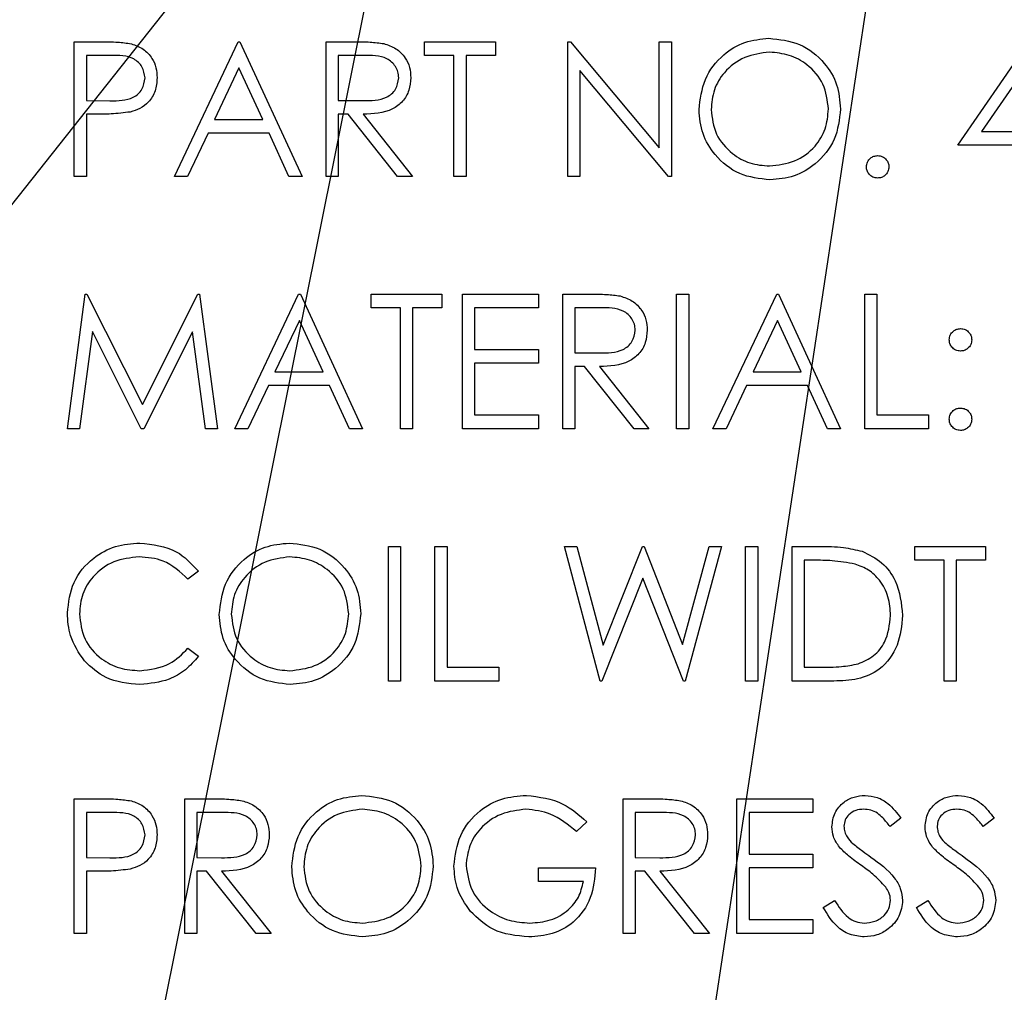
# Model space of a CAD drawing. Header units: inches. Extents: x 1880 to 2363, y -453 to -54.
# Tile 234 of 256: x 2039.627 to 2040.285, y -425.91 to -425.26. Entities that reach past the tile are written whole.
import ezdxf

# ---------------------------------------------------------------- set-up
doc = ezdxf.new("R2010")
doc.units = ezdxf.units.IN
doc.header["$LTSCALE"] = 0.5
doc.header["$MEASUREMENT"] = 0
doc.layers.add('DSS-M-S', color=53, linetype='Continuous')
doc.layers.add('SID-M-S', color=105, linetype='Continuous')

msp = doc.modelspace()

# ---------------------------------------------------------------- linework, layer by layer
at = {"layer": 'DSS-M-S', "linetype": 'Continuous', "lineweight": 25}
for p, q in [((2039.66308, -425.27432), (2039.68073, -425.27432)), ((2039.66308, -425.36432), (2039.66308, -425.27432)), ((2039.73, -425.36432), (2039.77269, -425.27432)), ((2039.77269, -425.27432), (2039.77385, -425.27432)), ((2039.77385, -425.27432), (2039.81538, -425.36432)), ((2039.83154, -425.27432), (2039.84955, -425.27432)), ((2039.83154, -425.36432), (2039.83154, -425.27432)), ((2039.89731, -425.27432), (2039.94461, -425.27432)), ((2039.89731, -425.28355), (2039.89731, -425.27432)), ((2039.94461, -425.27432), (2039.94461, -425.28355)), ((2039.99308, -425.36432), (2039.99308, -425.27432)), ((2039.99308, -425.27432), (2039.99477, -425.27432)), ((2039.99477, -425.27432), (2040.05423, -425.34516)), ((2040.05423, -425.27432), (2040.06231, -425.27432)), ((2040.05423, -425.34516), (2040.05423, -425.27432)), ((2040.06231, -425.27432), (2040.06231, -425.36432)), ((2040.25385, -425.34355), (2040.30297, -425.27202)), ((2039.67115, -425.28355), (2039.67115, -425.31355)), ((2039.68761, -425.28355), (2039.67115, -425.28355)), ((2039.85649, -425.28355), (2039.83961, -425.28355)), ((2039.83961, -425.28355), (2039.83961, -425.31355)), ((2039.91692, -425.28355), (2039.89731, -425.28355)), ((2039.91692, -425.36432), (2039.91692, -425.28355)), ((2039.925, -425.28355), (2039.925, -425.36432)), ((2039.94461, -425.28355), (2039.925, -425.28355)), ((2039.77318, -425.29187), (2039.75688, -425.32625)), ((2039.78904, -425.32625), (2039.77318, -425.29187)), ((2040.06047, -425.36432), (2040.00115, -425.29365)), ((2040.00115, -425.29365), (2040.00115, -425.36432)), ((2040.29654, -425.29524), (2040.26971, -425.33432)), ((2039.67115, -425.31355), (2039.68691, -425.31375)), ((2039.83961, -425.31355), (2039.85609, -425.31368)), ((2039.67115, -425.32279), (2039.67115, -425.36432)), ((2039.67759, -425.32279), (2039.67115, -425.32279)), ((2039.83961, -425.32279), (2039.83961, -425.36432)), ((2039.84618, -425.32279), (2039.83961, -425.32279)), ((2039.87924, -425.36432), (2039.84618, -425.32279)), ((2039.85617, -425.32279), (2039.88923, -425.36432)), ((2039.75688, -425.32625), (2039.78904, -425.32625)), ((2039.7525, -425.33548), (2039.73882, -425.36432)), ((2039.7933, -425.33548), (2039.7525, -425.33548)), ((2039.8066, -425.36432), (2039.7933, -425.33548)), ((2040.26971, -425.33432), (2040.29654, -425.33432)), ((2040.29654, -425.34355), (2040.25385, -425.34355)), ((2039.67115, -425.36432), (2039.66308, -425.36432)), ((2039.73882, -425.36432), (2039.73, -425.36432)), ((2039.81538, -425.36432), (2039.8066, -425.36432)), ((2039.83961, -425.36432), (2039.83154, -425.36432)), ((2039.88923, -425.36432), (2039.87924, -425.36432)), ((2039.925, -425.36432), (2039.91692, -425.36432)), ((2040.00115, -425.36432), (2039.99308, -425.36432)), ((2040.06231, -425.36432), (2040.06047, -425.36432)), ((2039.65846, -425.53307), (2039.67034, -425.44307)), ((2039.67034, -425.44307), (2039.6715, -425.44307)), ((2039.6715, -425.44307), (2039.70865, -425.51692)), ((2039.70865, -425.51692), (2039.74572, -425.44307)), ((2039.74572, -425.44307), (2039.74689, -425.44307)), ((2039.74689, -425.44307), (2039.75885, -425.53307)), ((2039.77038, -425.53307), (2039.81308, -425.44307)), ((2039.81308, -425.44307), (2039.81423, -425.44307)), ((2039.81423, -425.44307), (2039.85577, -425.53307)), ((2039.86154, -425.44307), (2039.90885, -425.44307)), ((2039.86154, -425.4523), (2039.86154, -425.44307)), ((2039.90885, -425.44307), (2039.90885, -425.4523)), ((2039.92269, -425.44307), (2039.97346, -425.44307)), ((2039.92269, -425.53307), (2039.92269, -425.44307)), ((2039.97346, -425.44307), (2039.97346, -425.4523)), ((2039.98961, -425.44307), (2040.00763, -425.44307)), ((2039.98961, -425.53307), (2039.98961, -425.44307)), ((2040.06577, -425.44307), (2040.07385, -425.44307)), ((2040.06577, -425.53307), (2040.06577, -425.44307)), ((2040.07385, -425.44307), (2040.07385, -425.53307)), ((2040.09, -425.53307), (2040.13269, -425.44307)), ((2040.13269, -425.44307), (2040.13385, -425.44307)), ((2040.13385, -425.44307), (2040.17538, -425.53307)), ((2040.19154, -425.44307), (2040.19961, -425.44307)), ((2040.19154, -425.53307), (2040.19154, -425.44307)), ((2040.19961, -425.44307), (2040.19961, -425.52384)), ((2039.88115, -425.4523), (2039.86154, -425.4523)), ((2039.88115, -425.53307), (2039.88115, -425.4523)), ((2039.88923, -425.4523), (2039.88923, -425.53307)), ((2039.90885, -425.4523), (2039.88923, -425.4523)), ((2039.93077, -425.4523), (2039.93077, -425.48)), ((2039.97346, -425.4523), (2039.93077, -425.4523)), ((2040.01457, -425.4523), (2039.99769, -425.4523)), ((2039.99769, -425.4523), (2039.99769, -425.4823)), ((2039.81356, -425.46062), (2039.79727, -425.495)), ((2039.82943, -425.495), (2039.81356, -425.46062)), ((2040.13318, -425.46062), (2040.11688, -425.495)), ((2040.14904, -425.495), (2040.13318, -425.46062)), ((2039.67519, -425.46817), (2039.66659, -425.53307)), ((2039.70781, -425.53307), (2039.67519, -425.46817)), ((2039.74211, -425.46831), (2039.70963, -425.53307)), ((2039.75073, -425.53307), (2039.74211, -425.46831)), ((2039.93077, -425.48), (2039.97346, -425.48)), ((2039.97346, -425.48), (2039.97346, -425.48923)), ((2039.99769, -425.4823), (2040.01417, -425.48243)), ((2039.93077, -425.48923), (2039.93077, -425.52384)), ((2039.97346, -425.48923), (2039.93077, -425.48923)), ((2039.99769, -425.49154), (2039.99769, -425.53307)), ((2040.00425, -425.49154), (2039.99769, -425.49154)), ((2040.03732, -425.53307), (2040.00425, -425.49154)), ((2040.01424, -425.49154), (2040.04731, -425.53307)), ((2039.79727, -425.495), (2039.82943, -425.495)), ((2040.11688, -425.495), (2040.14904, -425.495)), ((2039.79288, -425.50423), (2039.7792, -425.53307)), ((2039.83368, -425.50423), (2039.79288, -425.50423)), ((2039.84699, -425.53307), (2039.83368, -425.50423)), ((2040.1125, -425.50423), (2040.09882, -425.53307)), ((2040.1533, -425.50423), (2040.1125, -425.50423)), ((2040.1666, -425.53307), (2040.1533, -425.50423)), ((2039.93077, -425.52384), (2039.97346, -425.52384)), ((2039.97346, -425.52384), (2039.97346, -425.53307)), ((2040.19961, -425.52384), (2040.23423, -425.52384)), ((2040.23423, -425.52384), (2040.23423, -425.53307)), ((2039.66659, -425.53307), (2039.65846, -425.53307)), ((2039.70963, -425.53307), (2039.70781, -425.53307)), ((2039.75885, -425.53307), (2039.75073, -425.53307)), ((2039.7792, -425.53307), (2039.77038, -425.53307)), ((2039.85577, -425.53307), (2039.84699, -425.53307)), ((2039.88923, -425.53307), (2039.88115, -425.53307)), ((2039.97346, -425.53307), (2039.92269, -425.53307)), ((2039.99769, -425.53307), (2039.98961, -425.53307)), ((2040.04731, -425.53307), (2040.03732, -425.53307)), ((2040.07385, -425.53307), (2040.06577, -425.53307)), ((2040.09882, -425.53307), (2040.09, -425.53307)), ((2040.17538, -425.53307), (2040.1666, -425.53307)), ((2040.23423, -425.53307), (2040.19154, -425.53307)), ((2039.87308, -425.61182), (2039.88115, -425.61182)), ((2039.87308, -425.70182), (2039.87308, -425.61182)), ((2039.88115, -425.61182), (2039.88115, -425.70182)), ((2039.90423, -425.61182), (2039.91231, -425.61182)), ((2039.90423, -425.70182), (2039.90423, -425.61182)), ((2039.91231, -425.61182), (2039.91231, -425.69259)), ((2039.99077, -425.61182), (2039.99912, -425.61182)), ((2040.01471, -425.70182), (2039.99077, -425.61182)), ((2039.99912, -425.61182), (2040.01673, -425.67783)), ((2040.01673, -425.67783), (2040.04293, -425.61182)), ((2040.04293, -425.61182), (2040.0441, -425.61182)), ((2040.0441, -425.61182), (2040.06981, -425.67738)), ((2040.06981, -425.67738), (2040.08751, -425.61182)), ((2040.09577, -425.61182), (2040.0715, -425.70182)), ((2040.08751, -425.61182), (2040.09577, -425.61182)), ((2040.11192, -425.61182), (2040.12, -425.61182)), ((2040.11192, -425.70182), (2040.11192, -425.61182)), ((2040.12, -425.61182), (2040.12, -425.70182)), ((2040.14308, -425.61182), (2040.16125, -425.61182)), ((2040.14308, -425.70182), (2040.14308, -425.61182)), ((2040.225, -425.61182), (2040.27231, -425.61182)), ((2040.225, -425.62105), (2040.225, -425.61182)), ((2040.27231, -425.61182), (2040.27231, -425.62105)), ((2040.15115, -425.62105), (2040.15115, -425.69259)), ((2040.15748, -425.62105), (2040.15115, -425.62105)), ((2040.24461, -425.62105), (2040.225, -425.62105)), ((2040.24461, -425.70182), (2040.24461, -425.62105)), ((2040.25269, -425.62105), (2040.25269, -425.70182)), ((2040.27231, -425.62105), (2040.25269, -425.62105)), ((2039.74615, -425.62834), (2039.73909, -425.63375)), ((2040.04327, -425.63299), (2040.01586, -425.70182)), ((2040.07035, -425.70182), (2040.04327, -425.63299)), ((2039.73909, -425.6799), (2039.74615, -425.68526)), ((2039.91231, -425.69259), (2039.94692, -425.69259)), ((2039.94692, -425.69259), (2039.94692, -425.70182)), ((2040.15115, -425.69259), (2040.16148, -425.69259)), ((2039.88115, -425.70182), (2039.87308, -425.70182)), ((2039.94692, -425.70182), (2039.90423, -425.70182)), ((2040.01586, -425.70182), (2040.01471, -425.70182)), ((2040.0715, -425.70182), (2040.07035, -425.70182)), ((2040.12, -425.70182), (2040.11192, -425.70182)), ((2040.17097, -425.70182), (2040.14308, -425.70182)), ((2040.25269, -425.70182), (2040.24461, -425.70182)), ((2039.66308, -425.78057), (2039.68073, -425.78057)), ((2039.66308, -425.87057), (2039.66308, -425.78057)), ((2039.73692, -425.78057), (2039.75493, -425.78057)), ((2039.73692, -425.87057), (2039.73692, -425.78057)), ((2040.03, -425.78057), (2040.04801, -425.78057)), ((2040.03, -425.87057), (2040.03, -425.78057)), ((2040.10615, -425.78057), (2040.15692, -425.78057)), ((2040.10615, -425.87057), (2040.10615, -425.78057)), ((2040.15692, -425.78057), (2040.15692, -425.7898)), ((2039.67115, -425.7898), (2039.67115, -425.8198)), ((2039.68761, -425.7898), (2039.67115, -425.7898)), ((2039.76187, -425.7898), (2039.745, -425.7898)), ((2039.745, -425.7898), (2039.745, -425.8198)), ((2040.05495, -425.7898), (2040.03808, -425.7898)), ((2040.03808, -425.7898), (2040.03808, -425.8198)), ((2040.11423, -425.7898), (2040.11423, -425.8175)), ((2040.15692, -425.7898), (2040.11423, -425.7898)), ((2040.00577, -425.79593), (2039.99885, -425.8025)), ((2040.21577, -425.7935), (2040.20847, -425.79904)), ((2040.27808, -425.7935), (2040.27077, -425.79904)), ((2039.67115, -425.8198), (2039.68691, -425.82)), ((2039.745, -425.8198), (2039.76148, -425.81993)), ((2040.03808, -425.8198), (2040.05455, -425.81993)), ((2040.11423, -425.8175), (2040.15692, -425.8175)), ((2040.15692, -425.8175), (2040.15692, -425.82673)), ((2039.67115, -425.82904), (2039.67115, -425.87057)), ((2039.67759, -425.82904), (2039.67115, -425.82904)), ((2039.745, -425.82904), (2039.745, -425.87057)), ((2039.75156, -425.82904), (2039.745, -425.82904)), ((2039.78463, -425.87057), (2039.75156, -425.82904)), ((2039.76155, -425.82904), (2039.79461, -425.87057)), ((2039.97346, -425.83596), (2039.97346, -425.82673)), ((2039.97346, -425.82673), (2040.01154, -425.82673)), ((2040.03808, -425.82904), (2040.03808, -425.87057)), ((2040.04464, -425.82904), (2040.03808, -425.82904)), ((2040.0777, -425.87057), (2040.04464, -425.82904)), ((2040.05463, -425.82904), (2040.08769, -425.87057)), ((2040.11423, -425.82673), (2040.11423, -425.86134)), ((2040.15692, -425.82673), (2040.11423, -425.82673)), ((2040.00346, -425.83596), (2039.97346, -425.83596)), ((2040.16385, -425.85321), (2040.17145, -425.84865)), ((2040.22615, -425.85321), (2040.23376, -425.84865)), ((2040.11423, -425.86134), (2040.15692, -425.86134)), ((2040.15692, -425.86134), (2040.15692, -425.87057)), ((2039.67115, -425.87057), (2039.66308, -425.87057)), ((2039.745, -425.87057), (2039.73692, -425.87057)), ((2039.79461, -425.87057), (2039.78463, -425.87057)), ((2040.03808, -425.87057), (2040.03, -425.87057)), ((2040.08769, -425.87057), (2040.0777, -425.87057)), ((2040.15692, -425.87057), (2040.10615, -425.87057))]:
    msp.add_line(p, q, dxfattribs=at)
for points, knots in [([(2039.68073, -425.27432), (2039.68457, -425.27431), (2039.69144, -425.27429), (2039.69824, -425.27525), (2039.70123, -425.27568)], [0, 0, 0, 0, 0.560314, 1, 1, 1, 1]), ([(2039.70123, -425.27568), (2039.70396, -425.27666), (2039.70943, -425.27864), (2039.71508, -425.28472), (2039.71806, -425.29164), (2039.71833, -425.29619), (2039.71846, -425.29846)], [0, 0, 0, 0, 0.279705, 0.559381, 0.779509, 1, 1, 1, 1]), ([(2039.84955, -425.27432), (2039.85337, -425.27431), (2039.8602, -425.27429), (2039.86696, -425.27517), (2039.86994, -425.27555)], [0, 0, 0, 0, 0.56024, 1, 1, 1, 1]), ([(2039.86994, -425.27555), (2039.87276, -425.27649), (2039.87841, -425.27836), (2039.88435, -425.28442), (2039.88763, -425.29141), (2039.88793, -425.29606), (2039.88808, -425.29839)], [0, 0, 0, 0, 0.279797, 0.5595, 0.779626, 1, 1, 1, 1]), ([(2040.08077, -425.31972), (2040.0816, -425.31278), (2040.08326, -425.29889), (2040.09558, -425.28307), (2040.11113, -425.27365), (2040.12204, -425.27256), (2040.1275, -425.27202)], [0, 0, 0, 0, 0.279731, 0.559327, 0.77968, 1, 1, 1, 1]), ([(2040.1275, -425.27202), (2040.13455, -425.27276), (2040.14865, -425.27424), (2040.16442, -425.28701), (2040.174, -425.30269), (2040.17492, -425.31375), (2040.17538, -425.31929)], [0, 0, 0, 0, 0.279767, 0.559358, 0.779571, 1, 1, 1, 1]), ([(2039.71038, -425.2985), (2039.70998, -425.29592), (2039.70936, -425.29203), (2039.70605, -425.28797), (2039.69969, -425.28342), (2039.69298, -425.28349), (2039.68761, -425.28355)], [0, 0, 0, 0, 0.248969, 0.374729, 0.500383, 1, 1, 1, 1]), ([(2039.88, -425.29837), (2039.8799, -425.29706), (2039.87971, -425.29442), (2039.87792, -425.29083), (2039.87539, -425.28778), (2039.86871, -425.28338), (2039.86192, -425.28348), (2039.85649, -425.28355)], [0, 0, 0, 0, 0.1253074, 0.250617, 0.3759543, 0.5012806, 1, 1, 1, 1]), ([(2040.1279, -425.28125), (2040.12221, -425.28199), (2040.11085, -425.28346), (2040.09785, -425.29348), (2040.09007, -425.30624), (2040.08925, -425.3152), (2040.08885, -425.31968)], [0, 0, 0, 0, 0.279627, 0.55935, 0.77963, 1, 1, 1, 1]), ([(2040.16731, -425.31927), (2040.16662, -425.31356), (2040.16523, -425.30213), (2040.15428, -425.28974), (2040.14131, -425.28257), (2040.13237, -425.28169), (2040.1279, -425.28125)], [0, 0, 0, 0, 0.279468, 0.55887, 0.779516, 1, 1, 1, 1]), ([(2039.68691, -425.31375), (2039.69239, -425.31377), (2039.69926, -425.3138), (2039.7059, -425.30929), (2039.70936, -425.30516), (2039.70998, -425.30116), (2039.71038, -425.2985)], [0, 0, 0, 0, 0.499721, 0.62535, 0.751083, 1, 1, 1, 1]), ([(2039.71846, -425.29846), (2039.71825, -425.30143), (2039.71782, -425.30736), (2039.71331, -425.31458), (2039.70718, -425.31924), (2039.70273, -425.32062), (2039.7005, -425.32131)], [0, 0, 0, 0, 0.2800989, 0.5593238, 0.7794579, 1, 1, 1, 1]), ([(2039.85609, -425.31368), (2039.86162, -425.31366), (2039.86854, -425.31364), (2039.87536, -425.30925), (2039.87894, -425.30511), (2039.87958, -425.30106), (2039.88, -425.29837)], [0, 0, 0, 0, 0.499827, 0.625498, 0.751208, 1, 1, 1, 1]), ([(2039.88808, -425.29839), (2039.88784, -425.30124), (2039.88737, -425.30693), (2039.88292, -425.31449), (2039.87278, -425.32205), (2039.86301, -425.32248), (2039.85617, -425.32279)], [0, 0, 0, 0, 0.1871202, 0.3739789, 0.5609112, 1, 1, 1, 1]), ([(2039.7005, -425.32131), (2039.69624, -425.32184), (2039.68863, -425.3228), (2039.68097, -425.32279), (2039.67759, -425.32279)], [0, 0, 0, 0, 0.559694, 1, 1, 1, 1]), ([(2040.12822, -425.36663), (2040.12125, -425.36586), (2040.1073, -425.36432), (2040.09178, -425.35159), (2040.08222, -425.33614), (2040.08125, -425.3252), (2040.08077, -425.31972)], [0, 0, 0, 0, 0.279663, 0.559354, 0.779636, 1, 1, 1, 1]), ([(2040.08885, -425.31968), (2040.08953, -425.32536), (2040.09091, -425.3367), (2040.10179, -425.34894), (2040.11454, -425.3563), (2040.12344, -425.35704), (2040.1279, -425.3574)], [0, 0, 0, 0, 0.279416, 0.559077, 0.779478, 1, 1, 1, 1]), ([(2040.1279, -425.3574), (2040.13361, -425.35675), (2040.14504, -425.35545), (2040.15828, -425.34559), (2040.16607, -425.33276), (2040.16689, -425.32377), (2040.16731, -425.31927)], [0, 0, 0, 0, 0.2798297, 0.559389, 0.7796538, 1, 1, 1, 1]), ([(2040.17538, -425.31929), (2040.17459, -425.32627), (2040.17301, -425.34024), (2040.16019, -425.35572), (2040.14468, -425.36523), (2040.13371, -425.36616), (2040.12822, -425.36663)], [0, 0, 0, 0, 0.2796304, 0.5593429, 0.7795972, 1, 1, 1, 1]), ([(2040.19269, -425.35798), (2040.19282, -425.35687), (2040.19309, -425.35466), (2040.19512, -425.35221), (2040.19758, -425.35071), (2040.19932, -425.35055), (2040.20019, -425.35048)], [0, 0, 0, 0, 0.279576, 0.559284, 0.779552, 1, 1, 1, 1]), ([(2040.20019, -425.35048), (2040.2013, -425.3506), (2040.20352, -425.35086), (2040.20595, -425.35292), (2040.20749, -425.35536), (2040.20762, -425.35711), (2040.20769, -425.35798)], [0, 0, 0, 0, 0.279602, 0.559212, 0.779475, 1, 1, 1, 1]), ([(2040.20019, -425.36548), (2040.19909, -425.36534), (2040.19688, -425.36507), (2040.19444, -425.36303), (2040.19293, -425.36058), (2040.19277, -425.35885), (2040.19269, -425.35798)], [0, 0, 0, 0, 0.279581, 0.559143, 0.779575, 1, 1, 1, 1]), ([(2040.20769, -425.35798), (2040.20756, -425.35908), (2040.2073, -425.3613), (2040.20525, -425.36373), (2040.2028, -425.36524), (2040.20106, -425.3654), (2040.20019, -425.36548)], [0, 0, 0, 0, 0.2794691, 0.5593578, 0.7796739, 1, 1, 1, 1]), ([(2040.00763, -425.44307), (2040.01145, -425.44306), (2040.01827, -425.44304), (2040.02504, -425.44392), (2040.02802, -425.4443)], [0, 0, 0, 0, 0.56024, 1, 1, 1, 1]), ([(2040.02802, -425.4443), (2040.03084, -425.44524), (2040.03649, -425.44711), (2040.04243, -425.45317), (2040.04571, -425.46016), (2040.046, -425.46481), (2040.04615, -425.46714)], [0, 0, 0, 0, 0.279797, 0.5595, 0.779626, 1, 1, 1, 1]), ([(2040.03808, -425.46712), (2040.03798, -425.46581), (2040.03778, -425.46317), (2040.03599, -425.45958), (2040.03346, -425.45653), (2040.02679, -425.45213), (2040.02, -425.45223), (2040.01457, -425.4523)], [0, 0, 0, 0, 0.1253074, 0.250617, 0.3759543, 0.5012806, 1, 1, 1, 1]), ([(2040.01417, -425.48243), (2040.0197, -425.48241), (2040.02662, -425.48239), (2040.03344, -425.478), (2040.03701, -425.47386), (2040.03765, -425.46981), (2040.03808, -425.46712)], [0, 0, 0, 0, 0.4998271, 0.6254978, 0.7512079, 1, 1, 1, 1]), ([(2040.04615, -425.46714), (2040.04592, -425.46999), (2040.04545, -425.47568), (2040.041, -425.48324), (2040.03085, -425.4908), (2040.02109, -425.49123), (2040.01424, -425.49154)], [0, 0, 0, 0, 0.18712, 0.373979, 0.560911, 1, 1, 1, 1]), ([(2040.24808, -425.47365), (2040.24821, -425.47255), (2040.24849, -425.47034), (2040.25052, -425.4679), (2040.25298, -425.46639), (2040.25471, -425.46623), (2040.25558, -425.46615)], [0, 0, 0, 0, 0.2795852, 0.5594544, 0.7796968, 1, 1, 1, 1]), ([(2040.25558, -425.46615), (2040.25669, -425.46628), (2040.2589, -425.46653), (2040.26133, -425.46859), (2040.26287, -425.47103), (2040.26301, -425.47278), (2040.26308, -425.47365)], [0, 0, 0, 0, 0.279602, 0.559212, 0.779475, 1, 1, 1, 1]), ([(2040.25558, -425.48115), (2040.25447, -425.48102), (2040.25226, -425.48076), (2040.24981, -425.47872), (2040.24831, -425.47626), (2040.24815, -425.47452), (2040.24808, -425.47365)], [0, 0, 0, 0, 0.279647, 0.559299, 0.779615, 1, 1, 1, 1]), ([(2040.26308, -425.47365), (2040.26295, -425.47476), (2040.2627, -425.47698), (2040.26064, -425.47941), (2040.25819, -425.48093), (2040.25645, -425.48108), (2040.25558, -425.48115)], [0, 0, 0, 0, 0.2795175, 0.5593264, 0.7795441, 1, 1, 1, 1]), ([(2040.24808, -425.52673), (2040.24821, -425.52562), (2040.24847, -425.52341), (2040.25051, -425.52096), (2040.25297, -425.51946), (2040.25471, -425.5193), (2040.25558, -425.51923)], [0, 0, 0, 0, 0.279576, 0.559284, 0.779552, 1, 1, 1, 1]), ([(2040.25558, -425.51923), (2040.25669, -425.51935), (2040.2589, -425.51961), (2040.26133, -425.52167), (2040.26287, -425.52411), (2040.26301, -425.52586), (2040.26308, -425.52673)], [0, 0, 0, 0, 0.279602, 0.559212, 0.779475, 1, 1, 1, 1]), ([(2040.25558, -425.53423), (2040.25447, -425.53409), (2040.25227, -425.53382), (2040.24983, -425.53178), (2040.24832, -425.52933), (2040.24816, -425.5276), (2040.24808, -425.52673)], [0, 0, 0, 0, 0.279581, 0.559143, 0.779575, 1, 1, 1, 1]), ([(2040.26308, -425.52673), (2040.26295, -425.52783), (2040.26268, -425.53005), (2040.26063, -425.53248), (2040.25818, -425.53399), (2040.25644, -425.53415), (2040.25558, -425.53423)], [0, 0, 0, 0, 0.279469, 0.559358, 0.779674, 1, 1, 1, 1]), ([(2039.65846, -425.6563), (2039.65928, -425.64925), (2039.66093, -425.63514), (2039.67424, -425.61969), (2039.69027, -425.61075), (2039.70134, -425.60993), (2039.70689, -425.60952)], [0, 0, 0, 0, 0.279512, 0.55908, 0.779374, 1, 1, 1, 1]), ([(2039.70689, -425.60952), (2039.71553, -425.61047), (2039.73097, -425.61218), (2039.74151, -425.6234), (2039.74615, -425.62834)], [0, 0, 0, 0, 0.559517, 1, 1, 1, 1]), ([(2039.76, -425.65722), (2039.76083, -425.65028), (2039.76249, -425.63639), (2039.77481, -425.62057), (2039.79036, -425.61115), (2039.80127, -425.61006), (2039.80673, -425.60952)], [0, 0, 0, 0, 0.279731, 0.559327, 0.77968, 1, 1, 1, 1]), ([(2039.80673, -425.60952), (2039.81378, -425.61026), (2039.82788, -425.61174), (2039.84365, -425.62451), (2039.85323, -425.64019), (2039.85415, -425.65125), (2039.85461, -425.65679)], [0, 0, 0, 0, 0.279767, 0.559358, 0.779571, 1, 1, 1, 1]), ([(2040.16125, -425.61182), (2040.16666, -425.61183), (2040.17631, -425.61184), (2040.18569, -425.61408), (2040.18981, -425.61507)], [0, 0, 0, 0, 0.560445, 1, 1, 1, 1]), ([(2039.70638, -425.61875), (2039.70063, -425.6194), (2039.68914, -425.62072), (2039.67574, -425.63049), (2039.66777, -425.64333), (2039.66695, -425.65239), (2039.66654, -425.65691)], [0, 0, 0, 0, 0.2798558, 0.5595188, 0.7796855, 1, 1, 1, 1]), ([(2039.73909, -425.63375), (2039.73387, -425.6289), (2039.72454, -425.62022), (2039.71194, -425.6192), (2039.70638, -425.61875)], [0, 0, 0, 0, 0.5584265, 1, 1, 1, 1]), ([(2039.80713, -425.61875), (2039.80145, -425.61949), (2039.79008, -425.62096), (2039.77708, -425.63098), (2039.7693, -425.64374), (2039.76848, -425.6527), (2039.76808, -425.65718)], [0, 0, 0, 0, 0.279627, 0.55935, 0.77963, 1, 1, 1, 1]), ([(2039.84654, -425.65677), (2039.84585, -425.65106), (2039.84446, -425.63963), (2039.83351, -425.62724), (2039.82054, -425.62007), (2039.8116, -425.61919), (2039.80713, -425.61875)], [0, 0, 0, 0, 0.279468, 0.5588703, 0.7795158, 1, 1, 1, 1]), ([(2040.18981, -425.61507), (2040.19439, -425.61729), (2040.20355, -425.62173), (2040.21469, -425.6369), (2040.21608, -425.64998), (2040.21692, -425.65796)], [0, 0, 0, 0, 0.280264, 0.560715, 1, 1, 1, 1]), ([(2040.18514, -425.62358), (2040.18002, -425.62268), (2040.17086, -425.62106), (2040.16157, -425.62106), (2040.15748, -425.62105)], [0, 0, 0, 0, 0.559542, 1, 1, 1, 1]), ([(2040.20885, -425.65794), (2040.20855, -425.65373), (2040.20797, -425.64531), (2040.20239, -425.63471), (2040.19443, -425.62713), (2040.18824, -425.62476), (2040.18514, -425.62358)], [0, 0, 0, 0, 0.280178, 0.559765, 0.779797, 1, 1, 1, 1]), ([(2039.66987, -425.68839), (2039.66615, -425.68294), (2039.65949, -425.67319), (2039.65878, -425.66147), (2039.65846, -425.6563)], [0, 0, 0, 0, 0.559029, 1, 1, 1, 1]), ([(2039.66654, -425.65691), (2039.66722, -425.66274), (2039.6686, -425.67438), (2039.67987, -425.68693), (2039.69324, -425.69394), (2039.70237, -425.69458), (2039.70694, -425.6949)], [0, 0, 0, 0, 0.2794342, 0.5589213, 0.7792831, 1, 1, 1, 1]), ([(2039.80745, -425.70413), (2039.80048, -425.70336), (2039.78653, -425.70182), (2039.77101, -425.68909), (2039.76145, -425.67364), (2039.76048, -425.6627), (2039.76, -425.65722)], [0, 0, 0, 0, 0.279663, 0.559354, 0.779636, 1, 1, 1, 1]), ([(2039.76808, -425.65718), (2039.76877, -425.66286), (2039.77014, -425.6742), (2039.78102, -425.68644), (2039.79377, -425.6938), (2039.80267, -425.69454), (2039.80713, -425.6949)], [0, 0, 0, 0, 0.279416, 0.5590765, 0.779478, 1, 1, 1, 1]), ([(2039.80713, -425.6949), (2039.81284, -425.69425), (2039.82427, -425.69295), (2039.83751, -425.68309), (2039.8453, -425.67026), (2039.84612, -425.66127), (2039.84654, -425.65677)], [0, 0, 0, 0, 0.27983, 0.559389, 0.779654, 1, 1, 1, 1]), ([(2039.85461, -425.65679), (2039.85382, -425.66377), (2039.85224, -425.67774), (2039.83942, -425.69322), (2039.82391, -425.70273), (2039.81294, -425.70366), (2039.80745, -425.70413)], [0, 0, 0, 0, 0.2796304, 0.5593429, 0.7795972, 1, 1, 1, 1]), ([(2040.21692, -425.65796), (2040.21626, -425.66472), (2040.21495, -425.67821), (2040.20329, -425.69431), (2040.18691, -425.70134), (2040.17629, -425.70166), (2040.17097, -425.70182)], [0, 0, 0, 0, 0.280124, 0.559248, 0.778837, 1, 1, 1, 1]), ([(2040.18721, -425.6903), (2040.1908, -425.68873), (2040.19799, -425.68558), (2040.20705, -425.67421), (2040.20817, -425.66411), (2040.20885, -425.65794)], [0, 0, 0, 0, 0.280536, 0.561015, 1, 1, 1, 1]), ([(2039.70694, -425.6949), (2039.7139, -425.69405), (2039.72635, -425.69253), (2039.73519, -425.68377), (2039.73909, -425.6799)], [0, 0, 0, 0, 0.5587722, 1, 1, 1, 1]), ([(2039.74615, -425.68526), (2039.74338, -425.68843), (2039.73783, -425.69479), (2039.72448, -425.70244), (2039.71362, -425.70349), (2039.70699, -425.70413)], [0, 0, 0, 0, 0.28041, 0.560795, 1, 1, 1, 1]), ([(2039.70699, -425.70413), (2039.69903, -425.70346), (2039.68481, -425.70225), (2039.67444, -425.69263), (2039.66987, -425.68839)], [0, 0, 0, 0, 0.559804, 1, 1, 1, 1]), ([(2040.16148, -425.69259), (2040.16633, -425.69261), (2040.17498, -425.69263), (2040.18348, -425.69101), (2040.18721, -425.6903)], [0, 0, 0, 0, 0.560426, 1, 1, 1, 1]), ([(2039.68073, -425.78057), (2039.68457, -425.78056), (2039.69144, -425.78054), (2039.69824, -425.7815), (2039.70123, -425.78193)], [0, 0, 0, 0, 0.5603137, 1, 1, 1, 1]), ([(2039.70123, -425.78193), (2039.70396, -425.78291), (2039.70943, -425.78489), (2039.71508, -425.79097), (2039.71806, -425.79789), (2039.71833, -425.80244), (2039.71846, -425.80471)], [0, 0, 0, 0, 0.279705, 0.559381, 0.779509, 1, 1, 1, 1]), ([(2039.75493, -425.78057), (2039.75876, -425.78056), (2039.76558, -425.78054), (2039.77235, -425.78142), (2039.77532, -425.7818)], [0, 0, 0, 0, 0.56024, 1, 1, 1, 1]), ([(2039.77532, -425.7818), (2039.77815, -425.78274), (2039.78379, -425.78461), (2039.78974, -425.79067), (2039.79301, -425.79766), (2039.79331, -425.80231), (2039.79346, -425.80464)], [0, 0, 0, 0, 0.279797, 0.5595, 0.779626, 1, 1, 1, 1]), ([(2039.80846, -425.82597), (2039.80929, -425.81903), (2039.81095, -425.80514), (2039.82327, -425.78932), (2039.83882, -425.7799), (2039.84974, -425.77881), (2039.85519, -425.77827)], [0, 0, 0, 0, 0.279731, 0.559327, 0.77968, 1, 1, 1, 1]), ([(2039.85519, -425.77827), (2039.86224, -425.77901), (2039.87634, -425.78049), (2039.89212, -425.79326), (2039.90169, -425.80894), (2039.90261, -425.82), (2039.90308, -425.82554)], [0, 0, 0, 0, 0.279767, 0.559358, 0.779571, 1, 1, 1, 1]), ([(2039.91692, -425.82554), (2039.91781, -425.81848), (2039.91958, -425.80438), (2039.93253, -425.78856), (2039.94867, -425.77961), (2039.95978, -425.77871), (2039.96533, -425.77827)], [0, 0, 0, 0, 0.27959, 0.559072, 0.779411, 1, 1, 1, 1]), ([(2039.96533, -425.77827), (2039.9739, -425.77933), (2039.98923, -425.78124), (2040.0007, -425.79144), (2040.00577, -425.79593)], [0, 0, 0, 0, 0.558579, 1, 1, 1, 1]), ([(2040.04801, -425.78057), (2040.05183, -425.78056), (2040.05866, -425.78054), (2040.06543, -425.78142), (2040.0684, -425.7818)], [0, 0, 0, 0, 0.56024, 1, 1, 1, 1]), ([(2040.0684, -425.7818), (2040.07122, -425.78274), (2040.07687, -425.78461), (2040.08281, -425.79067), (2040.08609, -425.79766), (2040.08639, -425.80231), (2040.08654, -425.80464)], [0, 0, 0, 0, 0.279797, 0.5595, 0.779626, 1, 1, 1, 1]), ([(2040.16961, -425.79927), (2040.17, -425.79607), (2040.17078, -425.78969), (2040.17693, -425.78275), (2040.18428, -425.77891), (2040.18929, -425.77848), (2040.19179, -425.77827)], [0, 0, 0, 0, 0.279553, 0.558798, 0.779378, 1, 1, 1, 1]), ([(2040.19179, -425.77827), (2040.19456, -425.77854), (2040.2001, -425.77908), (2040.20878, -425.78437), (2040.21312, -425.79004), (2040.21577, -425.7935)], [0, 0, 0, 0, 0.27975, 0.559501, 1, 1, 1, 1]), ([(2040.23192, -425.79927), (2040.23231, -425.79607), (2040.23309, -425.78969), (2040.23924, -425.78275), (2040.24659, -425.77891), (2040.25159, -425.77848), (2040.2541, -425.77827)], [0, 0, 0, 0, 0.2795526, 0.5587984, 0.7793777, 1, 1, 1, 1]), ([(2040.2541, -425.77827), (2040.25687, -425.77854), (2040.26241, -425.77908), (2040.27109, -425.78437), (2040.27542, -425.79004), (2040.27808, -425.7935)], [0, 0, 0, 0, 0.27975, 0.559501, 1, 1, 1, 1]), ([(2039.71038, -425.80475), (2039.70998, -425.80217), (2039.70936, -425.79828), (2039.70605, -425.79422), (2039.69969, -425.78967), (2039.69298, -425.78974), (2039.68761, -425.7898)], [0, 0, 0, 0, 0.2489693, 0.3747291, 0.500383, 1, 1, 1, 1]), ([(2039.78538, -425.80462), (2039.78529, -425.80331), (2039.78509, -425.80067), (2039.7833, -425.79708), (2039.78077, -425.79403), (2039.7741, -425.78963), (2039.7673, -425.78973), (2039.76187, -425.7898)], [0, 0, 0, 0, 0.1253074, 0.250617, 0.3759543, 0.5012806, 1, 1, 1, 1]), ([(2039.85559, -425.7875), (2039.84991, -425.78824), (2039.83854, -425.78971), (2039.82554, -425.79973), (2039.81776, -425.81249), (2039.81695, -425.82145), (2039.81654, -425.82593)], [0, 0, 0, 0, 0.279627, 0.55935, 0.77963, 1, 1, 1, 1]), ([(2039.895, -425.82552), (2039.89431, -425.81981), (2039.89293, -425.80838), (2039.88197, -425.79599), (2039.869, -425.78882), (2039.86006, -425.78794), (2039.85559, -425.7875)], [0, 0, 0, 0, 0.279468, 0.55887, 0.779516, 1, 1, 1, 1]), ([(2039.96506, -425.7875), (2039.95937, -425.78819), (2039.94798, -425.78958), (2039.93469, -425.79918), (2039.92652, -425.81174), (2039.92551, -425.8207), (2039.925, -425.82518)], [0, 0, 0, 0, 0.279847, 0.559555, 0.779847, 1, 1, 1, 1]), ([(2039.99885, -425.8025), (2039.99328, -425.79792), (2039.98334, -425.78974), (2039.97065, -425.78818), (2039.96506, -425.7875)], [0, 0, 0, 0, 0.55984, 1, 1, 1, 1]), ([(2040.07846, -425.80462), (2040.07836, -425.80331), (2040.07817, -425.80067), (2040.07638, -425.79708), (2040.07385, -425.79403), (2040.06717, -425.78963), (2040.06038, -425.78973), (2040.05495, -425.7898)], [0, 0, 0, 0, 0.125307, 0.250617, 0.375954, 0.501281, 1, 1, 1, 1]), ([(2040.19089, -425.7875), (2040.18906, -425.78764), (2040.18541, -425.78792), (2040.18102, -425.79072), (2040.17813, -425.79458), (2040.17784, -425.79745), (2040.17769, -425.79889)], [0, 0, 0, 0, 0.280274, 0.559931, 0.77992, 1, 1, 1, 1]), ([(2040.20847, -425.79904), (2040.20691, -425.7971), (2040.20435, -425.79391), (2040.20013, -425.79006), (2040.19572, -425.78787), (2040.1925, -425.78762), (2040.19089, -425.7875)], [0, 0, 0, 0, 0.340409, 0.560482, 0.78018, 1, 1, 1, 1]), ([(2040.2532, -425.7875), (2040.25137, -425.78764), (2040.24772, -425.78792), (2040.24332, -425.79072), (2040.24044, -425.79458), (2040.24015, -425.79745), (2040.24, -425.79889)], [0, 0, 0, 0, 0.280274, 0.559931, 0.77992, 1, 1, 1, 1]), ([(2040.27077, -425.79904), (2040.26922, -425.7971), (2040.26666, -425.79391), (2040.26243, -425.79006), (2040.25802, -425.78787), (2040.25481, -425.78762), (2040.2532, -425.7875)], [0, 0, 0, 0, 0.340409, 0.560482, 0.78018, 1, 1, 1, 1]), ([(2040.17464, -425.81297), (2040.17306, -425.81064), (2040.17023, -425.80647), (2040.1698, -425.80147), (2040.16961, -425.79927)], [0, 0, 0, 0, 0.55984, 1, 1, 1, 1]), ([(2040.17769, -425.79889), (2040.1778, -425.80015), (2040.17801, -425.80266), (2040.17996, -425.8068), (2040.18223, -425.80911), (2040.18362, -425.81052)], [0, 0, 0, 0, 0.279946, 0.559774, 1, 1, 1, 1]), ([(2040.23695, -425.81297), (2040.23537, -425.81064), (2040.23253, -425.80647), (2040.23211, -425.80147), (2040.23192, -425.79927)], [0, 0, 0, 0, 0.55984, 1, 1, 1, 1]), ([(2040.24, -425.79889), (2040.24011, -425.80015), (2040.24032, -425.80266), (2040.24227, -425.8068), (2040.24454, -425.80911), (2040.24593, -425.81052)], [0, 0, 0, 0, 0.279946, 0.559774, 1, 1, 1, 1]), ([(2039.68691, -425.82), (2039.69239, -425.82002), (2039.69926, -425.82005), (2039.7059, -425.81554), (2039.70936, -425.81141), (2039.70998, -425.80741), (2039.71038, -425.80475)], [0, 0, 0, 0, 0.499721, 0.62535, 0.751083, 1, 1, 1, 1]), ([(2039.71846, -425.80471), (2039.71825, -425.80768), (2039.71782, -425.81361), (2039.71331, -425.82083), (2039.70718, -425.82549), (2039.70273, -425.82687), (2039.7005, -425.82756)], [0, 0, 0, 0, 0.280099, 0.559324, 0.779458, 1, 1, 1, 1]), ([(2039.76148, -425.81993), (2039.76701, -425.81991), (2039.77392, -425.81989), (2039.78075, -425.8155), (2039.78432, -425.81136), (2039.78496, -425.80731), (2039.78538, -425.80462)], [0, 0, 0, 0, 0.499827, 0.625498, 0.751208, 1, 1, 1, 1]), ([(2039.79346, -425.80464), (2039.79323, -425.80749), (2039.79275, -425.81318), (2039.7883, -425.82074), (2039.77816, -425.8283), (2039.7684, -425.82873), (2039.76155, -425.82904)], [0, 0, 0, 0, 0.18712, 0.373979, 0.560911, 1, 1, 1, 1]), ([(2040.05455, -425.81993), (2040.06008, -425.81991), (2040.067, -425.81989), (2040.07383, -425.8155), (2040.0774, -425.81136), (2040.07804, -425.80731), (2040.07846, -425.80462)], [0, 0, 0, 0, 0.499827, 0.625498, 0.751208, 1, 1, 1, 1]), ([(2040.08654, -425.80464), (2040.0863, -425.80749), (2040.08583, -425.81318), (2040.08138, -425.82074), (2040.07124, -425.8283), (2040.06147, -425.82873), (2040.05463, -425.82904)], [0, 0, 0, 0, 0.18712, 0.373979, 0.560911, 1, 1, 1, 1]), ([(2040.18362, -425.81052), (2040.18584, -425.81224), (2040.18981, -425.81532), (2040.19391, -425.81821), (2040.19572, -425.81948)], [0, 0, 0, 0, 0.559906, 1, 1, 1, 1]), ([(2040.24593, -425.81052), (2040.24815, -425.81224), (2040.25212, -425.81532), (2040.25622, -425.81821), (2040.25803, -425.81948)], [0, 0, 0, 0, 0.559906, 1, 1, 1, 1]), ([(2040.18939, -425.82521), (2040.18646, -425.82314), (2040.18122, -425.81944), (2040.17665, -425.81495), (2040.17464, -425.81297)], [0, 0, 0, 0, 0.5604127, 1, 1, 1, 1]), ([(2040.2517, -425.82521), (2040.24877, -425.82314), (2040.24353, -425.81944), (2040.23896, -425.81495), (2040.23695, -425.81297)], [0, 0, 0, 0, 0.5604127, 1, 1, 1, 1]), ([(2040.19572, -425.81948), (2040.20136, -425.82366), (2040.20922, -425.82948), (2040.21591, -425.84031), (2040.21659, -425.84579), (2040.21692, -425.84852)], [0, 0, 0, 0, 0.560115, 0.780284, 1, 1, 1, 1]), ([(2040.25803, -425.81948), (2040.26367, -425.82366), (2040.27153, -425.82948), (2040.27822, -425.84031), (2040.27889, -425.84579), (2040.27923, -425.84852)], [0, 0, 0, 0, 0.560115, 0.780284, 1, 1, 1, 1]), ([(2039.7005, -425.82756), (2039.69624, -425.82809), (2039.68863, -425.82905), (2039.68097, -425.82904), (2039.67759, -425.82904)], [0, 0, 0, 0, 0.5596942, 1, 1, 1, 1]), ([(2039.85591, -425.87288), (2039.84894, -425.87211), (2039.83499, -425.87057), (2039.81948, -425.85784), (2039.80991, -425.84239), (2039.80895, -425.83145), (2039.80846, -425.82597)], [0, 0, 0, 0, 0.279663, 0.559354, 0.779636, 1, 1, 1, 1]), ([(2039.81654, -425.82593), (2039.81723, -425.83161), (2039.8186, -425.84295), (2039.82948, -425.85519), (2039.84223, -425.86255), (2039.85114, -425.86329), (2039.85559, -425.86365)], [0, 0, 0, 0, 0.279416, 0.559077, 0.779478, 1, 1, 1, 1]), ([(2039.85559, -425.86365), (2039.8613, -425.863), (2039.87273, -425.8617), (2039.88597, -425.85184), (2039.89376, -425.83901), (2039.89459, -425.83002), (2039.895, -425.82552)], [0, 0, 0, 0, 0.27983, 0.559389, 0.779654, 1, 1, 1, 1]), ([(2039.90308, -425.82554), (2039.90229, -425.83252), (2039.9007, -425.84649), (2039.88788, -425.86197), (2039.87237, -425.87148), (2039.8614, -425.87241), (2039.85591, -425.87288)], [0, 0, 0, 0, 0.2796304, 0.5593429, 0.7795972, 1, 1, 1, 1]), ([(2039.92796, -425.85586), (2039.9244, -425.85072), (2039.91805, -425.84152), (2039.91727, -425.83043), (2039.91692, -425.82554)], [0, 0, 0, 0, 0.559317, 1, 1, 1, 1]), ([(2039.925, -425.82518), (2039.92592, -425.83113), (2039.92776, -425.84304), (2039.93971, -425.85561), (2039.95358, -425.86254), (2039.96296, -425.86328), (2039.96766, -425.86365)], [0, 0, 0, 0, 0.2790614, 0.5585842, 0.7792365, 1, 1, 1, 1]), ([(2040.01154, -425.82673), (2040.01098, -425.83352), (2040.00988, -425.84708), (2039.99849, -425.86313), (2039.98293, -425.87179), (2039.97228, -425.87252), (2039.96695, -425.87288)], [0, 0, 0, 0, 0.280351, 0.559367, 0.779371, 1, 1, 1, 1]), ([(2040.20562, -425.83956), (2040.20285, -425.8366), (2040.19789, -425.83129), (2040.19199, -425.82707), (2040.18939, -425.82521)], [0, 0, 0, 0, 0.559496, 1, 1, 1, 1]), ([(2040.26793, -425.83956), (2040.26515, -425.8366), (2040.2602, -425.83129), (2040.2543, -425.82707), (2040.2517, -425.82521)], [0, 0, 0, 0, 0.559496, 1, 1, 1, 1]), ([(2039.96766, -425.86365), (2039.9723, -425.8633), (2039.98158, -425.86258), (2039.99298, -425.85589), (2040.00088, -425.84664), (2040.0026, -425.83952), (2040.00346, -425.83596)], [0, 0, 0, 0, 0.280254, 0.559912, 0.779941, 1, 1, 1, 1]), ([(2040.20885, -425.8484), (2040.20862, -425.84661), (2040.20823, -425.8434), (2040.20642, -425.84074), (2040.20562, -425.83956)], [0, 0, 0, 0, 0.5589902, 1, 1, 1, 1]), ([(2040.27115, -425.8484), (2040.27093, -425.84661), (2040.27054, -425.8434), (2040.26872, -425.84074), (2040.26793, -425.83956)], [0, 0, 0, 0, 0.5589902, 1, 1, 1, 1]), ([(2040.17145, -425.84865), (2040.17413, -425.85276), (2040.17786, -425.85849), (2040.18548, -425.86305), (2040.1893, -425.86345), (2040.19121, -425.86365)], [0, 0, 0, 0, 0.559321, 0.779782, 1, 1, 1, 1]), ([(2040.19121, -425.86365), (2040.19363, -425.86341), (2040.19847, -425.86292), (2040.20438, -425.85929), (2040.20813, -425.8541), (2040.20861, -425.8503), (2040.20885, -425.8484)], [0, 0, 0, 0, 0.280276, 0.560148, 0.780153, 1, 1, 1, 1]), ([(2040.21692, -425.84852), (2040.21642, -425.85221), (2040.21541, -425.85958), (2040.20822, -425.86742), (2040.19991, -425.87218), (2040.19411, -425.87265), (2040.19121, -425.87288)], [0, 0, 0, 0, 0.279183, 0.559085, 0.779446, 1, 1, 1, 1]), ([(2040.23376, -425.84865), (2040.23644, -425.85276), (2040.24017, -425.85849), (2040.24779, -425.86305), (2040.25161, -425.86345), (2040.25352, -425.86365)], [0, 0, 0, 0, 0.559321, 0.779782, 1, 1, 1, 1]), ([(2040.25352, -425.86365), (2040.25594, -425.86341), (2040.26078, -425.86292), (2040.26669, -425.85929), (2040.27044, -425.8541), (2040.27092, -425.8503), (2040.27115, -425.8484)], [0, 0, 0, 0, 0.280276, 0.560148, 0.780153, 1, 1, 1, 1]), ([(2040.27923, -425.84852), (2040.27873, -425.85221), (2040.27772, -425.85958), (2040.27053, -425.86742), (2040.26221, -425.87218), (2040.25642, -425.87265), (2040.25352, -425.87288)], [0, 0, 0, 0, 0.279183, 0.559085, 0.779446, 1, 1, 1, 1]), ([(2039.96695, -425.87288), (2039.95855, -425.87212), (2039.94353, -425.87075), (2039.93272, -425.86041), (2039.92796, -425.85586)], [0, 0, 0, 0, 0.559617, 1, 1, 1, 1]), ([(2040.19121, -425.87288), (2040.18788, -425.87255), (2040.18122, -425.87188), (2040.17097, -425.8651), (2040.16655, -425.85772), (2040.16385, -425.85321)], [0, 0, 0, 0, 0.27988, 0.559666, 1, 1, 1, 1]), ([(2040.25352, -425.87288), (2040.25019, -425.87255), (2040.24353, -425.87188), (2040.23327, -425.8651), (2040.22886, -425.85772), (2040.22615, -425.85321)], [0, 0, 0, 0, 0.2798798, 0.5596658, 1, 1, 1, 1])]:
    msp.add_open_spline(points, degree=3, knots=knots, dxfattribs=at)
at = {"layer": 'SID-M-S'}
for p, q in [((2040.89595, -420.60191), (2039.77036, -428.03925)), ((2040.60107, -421.54821), (2039.29679, -428.04089)), ((2041.02744, -423.60746), (2037.48566, -428.0794))]:
    msp.add_line(p, q, dxfattribs=at)

doc.saveas('drawing.dxf')
